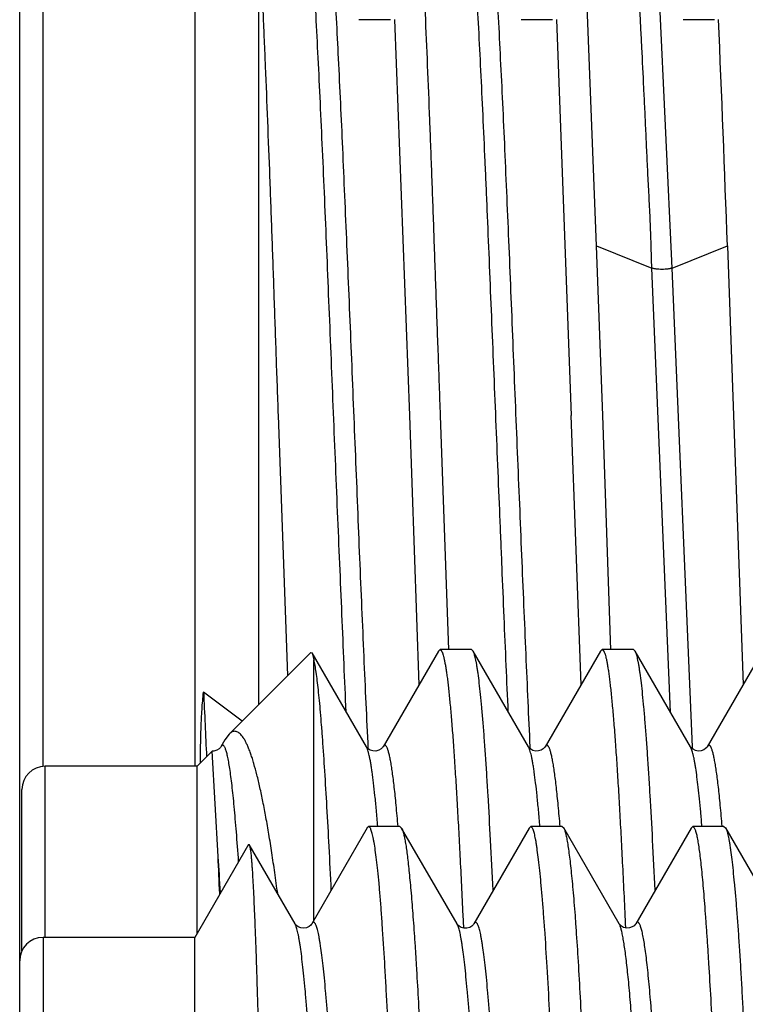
# Model space of a CAD drawing. Header units: inches. Extents: x 0 to 22, y 0 to 17.
# Tile 94 of 114: x 17.381 to 17.505, y 10.491 to 10.66. Entities that reach past the tile are written whole.
import ezdxf

# ---------------------------------------------------------------- set-up
doc = ezdxf.new("R2010")
doc.units = ezdxf.units.IN
doc.header["$LTSCALE"] = 1.21
doc.header["$MEASUREMENT"] = 0
doc.layers.get('0').update_dxf_attribs({"linetype": 'CONTINUOUS'})

msp = doc.modelspace()

# ---------------------------------------------------------------- linework, layer by layer
at = {"color": 7, "linetype": 'CONTINUOUS'}
for p, q in [((17.38068, 10.29443), (17.38068, 10.69392)), ((17.41068, 10.67977), (17.41068, 10.53177)), ((17.42165, 10.54235), (17.42165, 10.66911)), ((17.47952, 10.62101), (17.47763, 10.66928)), ((17.44422, 10.65977), (17.43883, 10.65977)), ((17.44492, 10.65981), (17.44746, 10.59192)), ((17.472, 10.65977), (17.46661, 10.65977)), ((17.47268, 10.65981), (17.47522, 10.59192)), ((17.49978, 10.65977), (17.49439, 10.65977)), ((17.4806, 10.59192), (17.47952, 10.62101)), ((17.50198, 10.62102), (17.50299, 10.59192)), ((17.49219, 10.54108), (17.489, 10.6172)), ((17.42665, 10.54733), (17.42502, 10.59192)), ((17.44746, 10.59192), (17.44911, 10.54573)), ((17.45425, 10.55174), (17.4528, 10.59192)), ((17.47689, 10.54574), (17.47522, 10.59192)), ((17.482, 10.55174), (17.4806, 10.59192)), ((17.50299, 10.59192), (17.50469, 10.54578)), ((17.45245, 10.55153), (17.44295, 10.53511)), ((17.45245, 10.55153), (17.45272, 10.55177)), ((17.45811, 10.55177), (17.45272, 10.55177)), ((17.45838, 10.55153), (17.45811, 10.55177)), ((17.46789, 10.53511), (17.45838, 10.55153)), ((17.48023, 10.55153), (17.47073, 10.53511)), ((17.48023, 10.55153), (17.4805, 10.55177)), ((17.48589, 10.55177), (17.4805, 10.55177)), ((17.48616, 10.55153), (17.48589, 10.55177)), ((17.49566, 10.53511), (17.48616, 10.55153)), ((17.50801, 10.55153), (17.4985, 10.53511)), ((17.4306, 10.5513), (17.41658, 10.53728)), ((17.4306, 10.5513), (17.43078, 10.55124)), ((17.44011, 10.53511), (17.43078, 10.55124)), ((17.43078, 10.55124), (17.43107, 10.55005)), ((17.43107, 10.50536), (17.43107, 10.55005)), ((17.41881, 10.5395), (17.41219, 10.54451)), ((17.41585, 10.53629), (17.41517, 10.53511)), ((17.41658, 10.53728), (17.41585, 10.53629)), ((17.44011, 10.53511), (17.44011, 10.53511)), ((17.4679, 10.53509), (17.46789, 10.53511)), ((17.49568, 10.53508), (17.49566, 10.53511)), ((17.41368, 10.53438), (17.41107, 10.53177)), ((17.41468, 10.51629), (17.41368, 10.53438)), ((17.41107, 10.53177), (17.38507, 10.53177)), ((17.41107, 10.5031), (17.41107, 10.53177)), ((17.38107, 10.50012), (17.38107, 10.52777)), ((17.44024, 10.52121), (17.43073, 10.50477)), ((17.44052, 10.52143), (17.44024, 10.52121)), ((17.44585, 10.52143), (17.44052, 10.52143)), ((17.44078, 10.52115), (17.44052, 10.52143)), ((17.44585, 10.52143), (17.44614, 10.52119)), ((17.45565, 10.50477), (17.44614, 10.52119)), ((17.46801, 10.52119), (17.45849, 10.50474)), ((17.4683, 10.52143), (17.46801, 10.52119)), ((17.47363, 10.52143), (17.4683, 10.52143)), ((17.46858, 10.52115), (17.4683, 10.52143)), ((17.47363, 10.52143), (17.47391, 10.5212)), ((17.48341, 10.50478), (17.47391, 10.5212)), ((17.49577, 10.52119), (17.48627, 10.50478)), ((17.49607, 10.52143), (17.49577, 10.52119)), ((17.50138, 10.52143), (17.49607, 10.52143)), ((17.49635, 10.52115), (17.49607, 10.52143)), ((17.50138, 10.52143), (17.50167, 10.52121)), ((17.51119, 10.50476), (17.50168, 10.52121)), ((17.41987, 10.51834), (17.41068, 10.50243)), ((17.41987, 10.51834), (17.42001, 10.51834)), ((17.42787, 10.50477), (17.42001, 10.51834)), ((17.45662, 10.50629), (17.45672, 10.50409)), ((17.45566, 10.50474), (17.45565, 10.50477)), ((17.45849, 10.50474), (17.45849, 10.50473)), ((17.48342, 10.50477), (17.48341, 10.50478)), ((17.41068, 10.50243), (17.38468, 10.50243)), ((17.41068, 10.29043), (17.41068, 10.50243))]:
    msp.add_line(p, q, dxfattribs=at)
at = {"color": 9, "linetype": 'CONTINUOUS'}
for p, q in [((17.38468, 10.53177), (17.38468, 10.67977)), ((17.4925, 10.6172), (17.49017, 10.66685)), ((17.47954, 10.62102), (17.48901, 10.6172)), ((17.4925, 10.6172), (17.50197, 10.62102)), ((17.49598, 10.53509), (17.49251, 10.6172)), ((17.44041, 10.53511), (17.44038, 10.53579)), ((17.44043, 10.53474), (17.44041, 10.53511)), ((17.4682, 10.53476), (17.46818, 10.5351)), ((17.4959, 10.53455), (17.49566, 10.53511)), ((17.49599, 10.53473), (17.49598, 10.53509)), ((17.38507, 10.50243), (17.38507, 10.53177)), ((17.38468, 10.50243), (17.38468, 10.29043))]:
    msp.add_line(p, q, dxfattribs=at)
at = {"color": 7, "linetype": 'CONTINUOUS'}
for points in [[(17.41517, 10.53511), (17.41516, 10.53509), (17.41507, 10.53497), (17.41485, 10.53476), (17.41445, 10.53453), (17.41395, 10.53439), (17.41368, 10.53438)], [(17.44295, 10.53511), (17.44294, 10.53509), (17.44284, 10.53497), (17.44262, 10.53476), (17.44223, 10.53453), (17.44172, 10.53439), (17.44122, 10.53441), (17.44077, 10.53456), (17.44043, 10.53477), (17.44022, 10.53496), (17.44013, 10.53508), (17.44011, 10.53511)], [(17.47073, 10.53511), (17.47071, 10.53508), (17.47062, 10.53497), (17.47042, 10.53478), (17.47008, 10.53456), (17.46962, 10.53441), (17.46913, 10.53439), (17.46865, 10.53451), (17.46827, 10.53472), (17.46803, 10.53493), (17.46792, 10.53506), (17.4679, 10.53509)], [(17.49608, 10.53469), (17.49582, 10.53491), (17.4957, 10.53505), (17.49568, 10.53508)], [(17.4985, 10.53511), (17.49849, 10.5351), (17.49842, 10.53499), (17.49824, 10.53481), (17.49792, 10.53459), (17.49747, 10.53442), (17.49698, 10.53438), (17.49649, 10.53449), (17.49608, 10.53469)], [(17.43072, 10.50476), (17.43068, 10.50469), (17.43055, 10.50454), (17.43027, 10.50432), (17.42985, 10.50411), (17.42935, 10.50403), (17.42885, 10.50409), (17.42841, 10.50427), (17.42811, 10.50448), (17.42795, 10.50466), (17.42788, 10.50475), (17.42787, 10.50476)], [(17.45849, 10.50473), (17.45847, 10.5047), (17.45838, 10.50458), (17.45817, 10.50438), (17.4578, 10.50416), (17.45732, 10.50402), (17.45682, 10.50402), (17.45635, 10.50415), (17.45599, 10.50437), (17.45578, 10.50456), (17.45568, 10.50469), (17.45565, 10.50472)], [(17.48627, 10.50477), (17.48626, 10.50475), (17.48618, 10.50464), (17.48599, 10.50445), (17.48564, 10.50423), (17.48517, 10.50406), (17.48468, 10.50404), (17.48419, 10.50416), (17.48381, 10.50436), (17.48357, 10.50457), (17.48345, 10.50471), (17.48343, 10.50475)]]:
    msp.add_lwpolyline(points, dxfattribs=at)
for centre, radius, start, end in [((0.54974, 9.97734), 16.96446, 2.174482, 2.305642), ((17.38507, 10.52777), 0.004, 90, 180), ((16.34236, 10.46594), 1.0735, 2.34635, 2.68831), ((17.38468, 10.49843), 0.004, 90, 180)]:
    msp.add_arc(centre, radius, start, end, dxfattribs=at)
at = {"color": 9, "linetype": 'CONTINUOUS'}
for centre, radius, start, end in [((20.70497, 10.69141), 3.29605, 182.55437, 182.7481), ((16.64599, 10.4614), 0.77065, 3.62444, 4.08425)]:
    msp.add_arc(centre, radius, start, end, dxfattribs=at)
at = {"color": 7, "linetype": 'CONTINUOUS'}
for points, knots in [([(17.43663, 10.54109), (17.43651, 10.54382), (17.43627, 10.54938), (17.43591, 10.55786), (17.43554, 10.56657), (17.43516, 10.57545), (17.43479, 10.58445), (17.43442, 10.59351), (17.43405, 10.60255), (17.43368, 10.61152), (17.43332, 10.62035), (17.43296, 10.62898), (17.43259, 10.63736), (17.43222, 10.64541), (17.43185, 10.65309), (17.43148, 10.66035), (17.43112, 10.66713), (17.43087, 10.67148), (17.43074, 10.67357)], [0, 0, 0, 0, 0.061859, 0.125947, 0.191831, 0.25906, 0.327159, 0.395648, 0.464056, 0.531911, 0.598729, 0.664022, 0.72734, 0.788265, 0.846386, 0.901305, 0.952636, 1, 1, 1, 1]), ([(17.48901, 10.6172), (17.48898, 10.61854), (17.4889, 10.62121), (17.48876, 10.62521), (17.4886, 10.62852), (17.48846, 10.63114), (17.48836, 10.63309), (17.48827, 10.63503), (17.48814, 10.63757), (17.488, 10.6407), (17.48783, 10.6444), (17.4876, 10.64917), (17.48737, 10.65382), (17.48714, 10.65835), (17.48691, 10.66262), (17.48664, 10.66769), (17.4864, 10.67168), (17.48629, 10.67359)], [0, 0, 0, 0, 0.071299, 0.142094, 0.2124, 0.247267, 0.28187, 0.316173, 0.350158, 0.417126, 0.482704, 0.546869, 0.670713, 0.730219, 0.787983, 0.897958, 1, 1, 1, 1]), ([(17.46442, 10.54106), (17.4643, 10.54373), (17.46406, 10.54917), (17.4637, 10.55744), (17.46341, 10.5645), (17.46317, 10.57024), (17.46293, 10.57608), (17.46262, 10.58343), (17.46226, 10.59229), (17.46189, 10.60114), (17.46153, 10.60993), (17.46118, 10.6186), (17.46088, 10.62572), (17.46064, 10.63132), (17.4604, 10.63674), (17.4601, 10.64331), (17.45973, 10.65093), (17.45937, 10.65816), (17.45901, 10.66494), (17.45877, 10.66932), (17.45865, 10.67142)], [0, 0, 0, 0, 0.061444, 0.125075, 0.190479, 0.22371, 0.257219, 0.324849, 0.392914, 0.460958, 0.528532, 0.595184, 0.660468, 0.69246, 0.723946, 0.785184, 0.843781, 0.899361, 0.951552, 1, 1, 1, 1]), ([(17.42502, 10.59192), (17.4249, 10.59538), (17.42465, 10.60228), (17.42436, 10.61088), (17.42412, 10.61771), (17.42394, 10.62277), (17.42376, 10.62778), (17.42351, 10.63432), (17.4232, 10.64231), (17.42289, 10.65014), (17.42263, 10.65622), (17.42245, 10.66062), (17.42227, 10.6649), (17.42214, 10.66771), (17.42208, 10.6691)], [0, 0, 0, 0, 0.134558, 0.268184, 0.334361, 0.39996, 0.464867, 0.528972, 0.654332, 0.775174, 0.833638, 0.890663, 0.946149, 1, 1, 1, 1]), ([(17.4528, 10.59192), (17.45268, 10.59539), (17.45243, 10.60231), (17.45206, 10.61263), (17.45176, 10.62116), (17.45152, 10.62789), (17.45134, 10.63285), (17.45116, 10.63773), (17.45092, 10.64408), (17.4506, 10.65178), (17.45023, 10.66069), (17.44997, 10.66648), (17.44985, 10.6693)], [0, 0, 0, 0, 0.13462, 0.268303, 0.400122, 0.465045, 0.52916, 0.592355, 0.654521, 0.775335, 0.890762, 1, 1, 1, 1]), ([(17.45272, 10.55177), (17.45274, 10.55177), (17.45279, 10.55176), (17.45285, 10.55172), (17.45291, 10.55166), (17.45297, 10.55157), (17.45303, 10.55147), (17.45309, 10.55134), (17.45315, 10.55118), (17.45324, 10.55093), (17.45334, 10.55056), (17.45346, 10.55004), (17.45358, 10.54942), (17.4537, 10.54872), (17.45382, 10.54792), (17.45395, 10.54703), (17.45407, 10.54605), (17.45424, 10.54456), (17.45444, 10.54248), (17.45468, 10.53971), (17.45493, 10.53661), (17.45517, 10.53317), (17.45541, 10.52941), (17.45565, 10.52534), (17.4559, 10.52097), (17.45623, 10.51459), (17.45646, 10.50966), (17.45662, 10.50629)], [0, 0, 0, 0, 0.001353, 0.002891, 0.004745, 0.00699, 0.009668, 0.012805, 0.016415, 0.020509, 0.030167, 0.041808, 0.055444, 0.071076, 0.088701, 0.108311, 0.129895, 0.153439, 0.206345, 0.266883, 0.334878, 0.41013, 0.492415, 0.581487, 0.677079, 0.778903, 1, 1, 1, 1]), ([(17.46181, 10.51052), (17.46167, 10.51338), (17.4614, 10.51882), (17.46104, 10.52542), (17.46075, 10.53026), (17.46053, 10.53352), (17.46032, 10.53654), (17.46011, 10.5393), (17.45989, 10.54179), (17.45968, 10.54401), (17.45947, 10.54596), (17.45929, 10.54741), (17.45914, 10.54843), (17.45903, 10.54909), (17.45893, 10.54967), (17.45882, 10.55019), (17.45871, 10.55063), (17.45861, 10.551), (17.45852, 10.55126), (17.45844, 10.55143), (17.4584, 10.5515), (17.45838, 10.55153)], [0, 0, 0, 0, 0.208572, 0.396146, 0.481505, 0.560975, 0.634374, 0.701532, 0.762296, 0.816529, 0.864114, 0.90495, 0.922814, 0.938965, 0.953399, 0.966114, 0.977114, 0.98641, 0.994022, 0.997211, 1, 1, 1, 1]), ([(17.4805, 10.55177), (17.48052, 10.55177), (17.48057, 10.55176), (17.48063, 10.55172), (17.48069, 10.55165), (17.48075, 10.55156), (17.48082, 10.55145), (17.48088, 10.55131), (17.48094, 10.55115), (17.48103, 10.55089), (17.48114, 10.55049), (17.48126, 10.54995), (17.48138, 10.5493), (17.48151, 10.54856), (17.48163, 10.54772), (17.48175, 10.54679), (17.48188, 10.54576), (17.48205, 10.54419), (17.48226, 10.54201), (17.48251, 10.53911), (17.48276, 10.53585), (17.48301, 10.53225), (17.48326, 10.52831), (17.4835, 10.52405), (17.48375, 10.51947), (17.48409, 10.5128), (17.48434, 10.50765), (17.48449, 10.50413)], [0, 0, 0, 0, 0.001326, 0.002842, 0.004679, 0.006912, 0.009584, 0.012719, 0.01633, 0.020428, 0.030102, 0.041769, 0.055438, 0.071111, 0.088783, 0.108444, 0.130083, 0.153686, 0.206715, 0.267374, 0.335478, 0.410817, 0.493155, 0.582232, 0.677767, 0.779458, 1, 1, 1, 1]), ([(17.48959, 10.51055), (17.48945, 10.51341), (17.48918, 10.51884), (17.48882, 10.52544), (17.48852, 10.53027), (17.48831, 10.53354), (17.4881, 10.53655), (17.48788, 10.53931), (17.48767, 10.5418), (17.48746, 10.54402), (17.48725, 10.54597), (17.48706, 10.54742), (17.48691, 10.54843), (17.48681, 10.54909), (17.4867, 10.54967), (17.4866, 10.55019), (17.48649, 10.55063), (17.48638, 10.551), (17.48629, 10.55126), (17.48622, 10.55143), (17.48618, 10.5515), (17.48616, 10.55153)], [0, 0, 0, 0, 0.208575, 0.396148, 0.481505, 0.560974, 0.634371, 0.701528, 0.76229, 0.816523, 0.864107, 0.904943, 0.922807, 0.938958, 0.953393, 0.966109, 0.97711, 0.986407, 0.99402, 0.99721, 1, 1, 1, 1]), ([(17.43107, 10.55005), (17.43114, 10.54973), (17.43127, 10.54901), (17.43145, 10.54782), (17.43164, 10.54642), (17.43182, 10.54481), (17.43201, 10.54299), (17.43219, 10.54097), (17.43237, 10.53875), (17.43263, 10.5354), (17.43294, 10.53074), (17.43331, 10.5246), (17.43368, 10.51779), (17.43391, 10.51302), (17.43403, 10.51052)], [0, 0, 0, 0, 0.024985, 0.055309, 0.090942, 0.131838, 0.177933, 0.229156, 0.285419, 0.346629, 0.483459, 0.638705, 0.811286, 1, 1, 1, 1]), ([(17.41166, 10.53236), (17.41167, 10.53337), (17.41168, 10.53489), (17.41173, 10.53692), (17.41178, 10.53896), (17.41191, 10.54149), (17.41208, 10.54351), (17.41219, 10.54451)], [0, 0, 0, 0, 0.249169, 0.374777, 0.500676, 0.751906, 1, 1, 1, 1]), ([(17.4249, 10.50994), (17.42474, 10.51115), (17.42441, 10.51348), (17.42391, 10.51688), (17.42341, 10.52004), (17.4229, 10.52297), (17.42239, 10.52565), (17.42188, 10.52808), (17.42137, 10.53025), (17.42092, 10.53189), (17.42057, 10.53307), (17.42031, 10.53385), (17.42005, 10.53456), (17.41978, 10.5352), (17.41952, 10.53578), (17.41926, 10.53628), (17.419, 10.53671), (17.41874, 10.53706), (17.41847, 10.53735), (17.4182, 10.53757), (17.41793, 10.53771), (17.41766, 10.53778), (17.41738, 10.53777), (17.4171, 10.53768), (17.41683, 10.53751), (17.41666, 10.53736), (17.41658, 10.53728)], [0, 0, 0, 0, 0.119695, 0.232262, 0.33742, 0.434909, 0.524488, 0.605941, 0.679083, 0.743765, 0.772902, 0.799894, 0.82474, 0.847448, 0.868036, 0.886538, 0.903006, 0.917524, 0.930227, 0.941323, 0.951131, 0.960118, 0.968892, 0.978106, 0.988334, 1, 1, 1, 1]), ([(17.45411, 10.27167), (17.45406, 10.27174), (17.45398, 10.2719), (17.45388, 10.27219), (17.45378, 10.27255), (17.45368, 10.27297), (17.45358, 10.27346), (17.45348, 10.27402), (17.45338, 10.27465), (17.45324, 10.27562), (17.45307, 10.277), (17.45286, 10.27886), (17.45266, 10.28097), (17.45245, 10.28334), (17.45224, 10.28596), (17.45203, 10.28883), (17.45181, 10.29194), (17.4516, 10.29527), (17.45139, 10.29883), (17.45118, 10.30261), (17.45098, 10.30659), (17.45071, 10.3123), (17.45037, 10.31987), (17.44995, 10.32946), (17.44953, 10.33964), (17.44918, 10.34845), (17.4489, 10.35573), (17.44869, 10.36133), (17.44849, 10.36701), (17.44821, 10.3747), (17.44788, 10.38442), (17.44747, 10.39613), (17.44705, 10.40785), (17.44669, 10.41757), (17.44641, 10.42527), (17.4462, 10.43096), (17.44599, 10.43657), (17.44572, 10.44386), (17.44539, 10.45269), (17.44498, 10.4629), (17.44457, 10.47252), (17.44421, 10.48012), (17.44392, 10.48585), (17.4437, 10.48985), (17.44349, 10.49365), (17.44323, 10.49828), (17.44296, 10.5026), (17.44269, 10.50661), (17.44248, 10.50926), (17.44228, 10.51166), (17.44207, 10.5138), (17.44186, 10.51568), (17.44165, 10.5173), (17.44147, 10.51848), (17.44132, 10.51929), (17.44121, 10.51979), (17.44111, 10.52023), (17.441, 10.5206), (17.4409, 10.5209), (17.44082, 10.52107), (17.44078, 10.52115)], [0, 0, 0, 0, 0.000972, 0.002187, 0.003662, 0.005403, 0.007411, 0.009687, 0.012231, 0.015041, 0.021457, 0.028926, 0.037433, 0.04696, 0.057488, 0.068992, 0.081448, 0.094829, 0.109105, 0.124244, 0.140214, 0.15698, 0.192749, 0.231237, 0.272102, 0.314984, 0.337063, 0.359503, 0.382253, 0.405265, 0.451866, 0.498893, 0.545932, 0.592564, 0.615599, 0.638378, 0.660852, 0.682969, 0.725942, 0.766917, 0.805533, 0.841448, 0.858293, 0.874346, 0.889571, 0.903934, 0.929953, 0.941552, 0.952177, 0.961805, 0.970416, 0.977993, 0.984521, 0.989988, 0.992321, 0.994387, 0.996187, 0.997723, 0.998994, 1, 1, 1, 1]), ([(17.44614, 10.52119), (17.44617, 10.52114), (17.44623, 10.52103), (17.44631, 10.52083), (17.44639, 10.52059), (17.4465, 10.52019), (17.44663, 10.51959), (17.44678, 10.51876), (17.44694, 10.51776), (17.44709, 10.51661), (17.44725, 10.5153), (17.4474, 10.51384), (17.44756, 10.51223), (17.44779, 10.50978), (17.448, 10.50713), (17.44821, 10.5043), (17.44837, 10.50196), (17.44854, 10.49948), (17.44875, 10.49592), (17.44902, 10.49115), (17.44932, 10.48506), (17.44963, 10.47852), (17.44995, 10.47155), (17.45027, 10.46419), (17.4506, 10.45648), (17.45092, 10.44846), (17.45124, 10.44017), (17.45155, 10.43165), (17.45186, 10.42295), (17.45217, 10.41411), (17.45249, 10.40518), (17.45281, 10.39621), (17.45314, 10.38724), (17.45341, 10.37978), (17.45362, 10.37386), (17.45383, 10.368), (17.45409, 10.36079), (17.4544, 10.35228), (17.45471, 10.34401), (17.45503, 10.336), (17.45535, 10.3283), (17.45567, 10.32096), (17.456, 10.31401), (17.45622, 10.30951), (17.45632, 10.30733)], [0, 0, 0, 0, 0.000831, 0.001827, 0.002996, 0.004344, 0.007587, 0.01156, 0.016263, 0.021692, 0.027842, 0.034708, 0.04228, 0.05055, 0.069141, 0.079437, 0.090385, 0.101969, 0.114174, 0.140387, 0.168889, 0.199536, 0.232168, 0.266618, 0.302707, 0.340249, 0.37905, 0.418908, 0.459619, 0.500972, 0.542753, 0.584745, 0.626733, 0.668498, 0.689229, 0.709824, 0.750499, 0.790311, 0.829055, 0.866531, 0.902545, 0.936912, 0.969453, 1, 1, 1, 1]), ([(17.48187, 10.27171), (17.48186, 10.27175), (17.48182, 10.27182), (17.48175, 10.272), (17.48166, 10.27226), (17.48156, 10.27264), (17.48146, 10.27307), (17.48136, 10.27358), (17.48125, 10.27415), (17.48115, 10.27479), (17.481, 10.27578), (17.48082, 10.27718), (17.48061, 10.27906), (17.4804, 10.2812), (17.48018, 10.28359), (17.47998, 10.28623), (17.47977, 10.28912), (17.47957, 10.29224), (17.4793, 10.29685), (17.47895, 10.30316), (17.47854, 10.31133), (17.47819, 10.31862), (17.47791, 10.32481), (17.4777, 10.3297), (17.47749, 10.33473), (17.47728, 10.3399), (17.47708, 10.34519), (17.47681, 10.35247), (17.47647, 10.36179), (17.47606, 10.37317), (17.47564, 10.38477), (17.47521, 10.39646), (17.47479, 10.40816), (17.47439, 10.41975), (17.47399, 10.43114), (17.47358, 10.44222), (17.47316, 10.45289), (17.47274, 10.46307), (17.47238, 10.4712), (17.4721, 10.47738), (17.47183, 10.4831), (17.47151, 10.48974), (17.47111, 10.49708), (17.47075, 10.50266), (17.47046, 10.50665), (17.47025, 10.50929), (17.47003, 10.51168), (17.46982, 10.51382), (17.46961, 10.51569), (17.46944, 10.51709), (17.4693, 10.51808), (17.4692, 10.51872), (17.4691, 10.51929), (17.469, 10.51979), (17.4689, 10.52023), (17.4688, 10.5206), (17.4687, 10.5209), (17.46862, 10.52107), (17.46858, 10.52115)], [0, 0, 0, 0, 0.000479, 0.001019, 0.002288, 0.00382, 0.005619, 0.007685, 0.010018, 0.012617, 0.015482, 0.022005, 0.029574, 0.038175, 0.047789, 0.058396, 0.069973, 0.082496, 0.095939, 0.125462, 0.158284, 0.194118, 0.213065, 0.232646, 0.252815, 0.273529, 0.294742, 0.316408, 0.360905, 0.406628, 0.453174, 0.500134, 0.547091, 0.593634, 0.639351, 0.68384, 0.726709, 0.76758, 0.806094, 0.824359, 0.841909, 0.874712, 0.904215, 0.930162, 0.94173, 0.952327, 0.96193, 0.970518, 0.978074, 0.984581, 0.987437, 0.990028, 0.992352, 0.99441, 0.996201, 0.997728, 0.998992, 1, 1, 1, 1]), ([(17.47391, 10.5212), (17.47394, 10.52115), (17.47401, 10.52102), (17.4741, 10.52079), (17.47418, 10.52052), (17.4743, 10.52006), (17.47445, 10.51936), (17.47462, 10.51837), (17.47479, 10.51719), (17.47496, 10.51581), (17.47514, 10.51425), (17.47532, 10.5125), (17.4755, 10.51057), (17.47568, 10.50845), (17.47586, 10.50616), (17.4761, 10.50275), (17.4764, 10.49808), (17.47674, 10.492), (17.47708, 10.48531), (17.47743, 10.47806), (17.47779, 10.47028), (17.47808, 10.4635), (17.47832, 10.45786), (17.4785, 10.45347), (17.47868, 10.449), (17.47882, 10.44521), (17.47894, 10.44215), (17.47905, 10.43903), (17.47917, 10.43589), (17.47928, 10.43273), (17.47939, 10.42954), (17.47947, 10.42713), (17.47952, 10.42552)], [0, 0, 0, 0, 0.002045, 0.004543, 0.00752, 0.010993, 0.019442, 0.029896, 0.042346, 0.056782, 0.073185, 0.091531, 0.111794, 0.133942, 0.15794, 0.183752, 0.240651, 0.304286, 0.374258, 0.450127, 0.531412, 0.617596, 0.662356, 0.708133, 0.754855, 0.802448, 0.826548, 0.850836, 0.899943, 0.924742, 0.949693, 1, 1, 1, 1]), ([(17.50198, 10.42552), (17.50192, 10.42712), (17.50183, 10.42951), (17.5017, 10.43269), (17.50158, 10.43583), (17.50146, 10.43895), (17.50134, 10.44205), (17.50122, 10.4451), (17.50107, 10.44887), (17.5009, 10.45332), (17.50073, 10.45768), (17.5005, 10.4633), (17.50022, 10.47005), (17.49988, 10.4778), (17.49954, 10.48503), (17.49918, 10.49171), (17.49887, 10.4969), (17.49863, 10.50075), (17.49845, 10.50339), (17.49827, 10.50587), (17.4981, 10.50817), (17.49793, 10.5103), (17.49776, 10.51225), (17.49759, 10.51401), (17.49742, 10.51559), (17.49725, 10.51699), (17.4971, 10.51803), (17.49698, 10.51877), (17.49689, 10.51925), (17.49681, 10.51969), (17.49672, 10.52007), (17.49663, 10.52041), (17.49654, 10.5207), (17.49645, 10.52094), (17.49638, 10.52108), (17.49635, 10.52115)], [0, 0, 0, 0, 0.050051, 0.074876, 0.099553, 0.148418, 0.172589, 0.196573, 0.243945, 0.290456, 0.336035, 0.38061, 0.46647, 0.547499, 0.62319, 0.693072, 0.756707, 0.786057, 0.813698, 0.839588, 0.863687, 0.885956, 0.906365, 0.924881, 0.94148, 0.956139, 0.968841, 0.974453, 0.979572, 0.984196, 0.98833, 0.991976, 0.995137, 0.997812, 1, 1, 1, 1]), ([(17.50167, 10.52121), (17.50167, 10.52121), (17.50169, 10.52119), (17.5017, 10.52117), (17.50171, 10.52115)], [0, 0, 0, 0, 0.242553, 1, 1, 1, 1]), ([(17.50171, 10.52115), (17.50173, 10.52112), (17.50177, 10.52104), (17.50184, 10.52087), (17.50192, 10.5206), (17.50201, 10.52024), (17.50211, 10.5198), (17.50221, 10.5193), (17.50231, 10.51873), (17.50242, 10.51809), (17.50256, 10.5171), (17.50274, 10.51571), (17.50294, 10.51383), (17.50316, 10.5117), (17.50337, 10.50931), (17.50359, 10.50667), (17.5038, 10.50379), (17.50401, 10.50068), (17.50422, 10.49733), (17.50442, 10.49376), (17.5047, 10.48858), (17.50503, 10.4816), (17.50543, 10.47269), (17.50585, 10.4631), (17.50628, 10.45292), (17.50663, 10.44412), (17.50692, 10.43684), (17.50713, 10.43125), (17.50733, 10.42557), (17.5076, 10.41789), (17.50793, 10.40819), (17.50833, 10.39649), (17.50874, 10.3848), (17.50917, 10.3732), (17.5096, 10.36181), (17.51003, 10.35073), (17.51043, 10.34005), (17.51082, 10.32987), (17.51122, 10.32027), (17.51164, 10.31135), (17.51206, 10.30317), (17.51249, 10.29583), (17.51285, 10.29025), (17.51314, 10.28624), (17.51334, 10.2836), (17.51353, 10.28121), (17.51373, 10.27907), (17.51393, 10.27719), (17.5141, 10.27579), (17.51425, 10.2748), (17.51435, 10.27416), (17.51445, 10.27358), (17.51456, 10.27308), (17.51466, 10.27264), (17.51477, 10.27227), (17.51488, 10.27196), (17.51495, 10.27179), (17.51499, 10.27171)], [0, 0, 0, 0, 0.000476, 0.00101, 0.002265, 0.003782, 0.005567, 0.007621, 0.009942, 0.012529, 0.015382, 0.021883, 0.029432, 0.038013, 0.04761, 0.058201, 0.069764, 0.082273, 0.0957, 0.110017, 0.125192, 0.157986, 0.193795, 0.232302, 0.27317, 0.316036, 0.338101, 0.360524, 0.383254, 0.406241, 0.452785, 0.499746, 0.546709, 0.59326, 0.638989, 0.683493, 0.726379, 0.76727, 0.805805, 0.841646, 0.874478, 0.904013, 0.929991, 0.941572, 0.952182, 0.961796, 0.970396, 0.977964, 0.984486, 0.987351, 0.989951, 0.992285, 0.994353, 0.996157, 0.9977, 0.998981, 1, 1, 1, 1]), ([(17.42001, 10.51834), (17.42002, 10.51832), (17.42004, 10.51828), (17.42007, 10.51821), (17.4201, 10.51812), (17.42013, 10.51797), (17.42018, 10.51773), (17.42023, 10.5174), (17.42028, 10.517), (17.42033, 10.51653), (17.42038, 10.51599), (17.42043, 10.51539), (17.42048, 10.51472), (17.42055, 10.51369), (17.42064, 10.51225), (17.42074, 10.51033), (17.42084, 10.50816), (17.42095, 10.50574), (17.42105, 10.50308), (17.42116, 10.50018), (17.42126, 10.49705), (17.42137, 10.4937), (17.42145, 10.49077), (17.42152, 10.48832), (17.42158, 10.48573), (17.42163, 10.48377), (17.42166, 10.48244)], [0, 0, 0, 0, 0.001692, 0.003824, 0.00641, 0.009456, 0.016949, 0.026324, 0.037579, 0.050709, 0.065703, 0.082549, 0.101234, 0.121744, 0.168183, 0.22174, 0.282285, 0.349678, 0.423773, 0.504415, 0.591456, 0.684711, 0.783976, 0.835847, 0.889199, 1, 1, 1, 1]), ([(17.44175, 10.28809), (17.44173, 10.28806), (17.4417, 10.28801), (17.44164, 10.28794), (17.44159, 10.28789), (17.44153, 10.28785), (17.44148, 10.28783), (17.44142, 10.28782), (17.44137, 10.28784), (17.44131, 10.28787), (17.44126, 10.28791), (17.44121, 10.28798), (17.44115, 10.28806), (17.44108, 10.28819), (17.44099, 10.28841), (17.44089, 10.28872), (17.44079, 10.28909), (17.44068, 10.28953), (17.44058, 10.29004), (17.44048, 10.29061), (17.44038, 10.29125), (17.44024, 10.29223), (17.44006, 10.2936), (17.43986, 10.29543), (17.43965, 10.2975), (17.43943, 10.2998), (17.43922, 10.30232), (17.43899, 10.30506), (17.43876, 10.30801), (17.43853, 10.31117), (17.43822, 10.3158), (17.43783, 10.32206), (17.43738, 10.33011), (17.43695, 10.33881), (17.43652, 10.34806), (17.43609, 10.35778), (17.43574, 10.36612), (17.43546, 10.37296), (17.43517, 10.37996), (17.4348, 10.38877), (17.43444, 10.39762), (17.43415, 10.40471), (17.43386, 10.41175), (17.43357, 10.41873), (17.43328, 10.42565), (17.43307, 10.43073), (17.43286, 10.43574), (17.43257, 10.44221), (17.43222, 10.45001), (17.43179, 10.45896), (17.43136, 10.46732), (17.43093, 10.475), (17.4305, 10.48191), (17.43013, 10.48717), (17.42983, 10.49094), (17.42962, 10.49344), (17.4294, 10.49571), (17.42918, 10.49774), (17.42897, 10.49953), (17.42878, 10.50087), (17.42863, 10.50181), (17.42853, 10.50243), (17.42842, 10.50298), (17.42831, 10.50346), (17.42821, 10.50388), (17.4281, 10.50424), (17.42799, 10.50452), (17.42791, 10.50469), (17.42787, 10.50476)], [0, 0, 0, 0, 0.000465, 0.000869, 0.001216, 0.001515, 0.001778, 0.002024, 0.002276, 0.002554, 0.002875, 0.003249, 0.003684, 0.004184, 0.005388, 0.006876, 0.008656, 0.010731, 0.013102, 0.015769, 0.018729, 0.02198, 0.029334, 0.0378, 0.047345, 0.057936, 0.069543, 0.082141, 0.095715, 0.110256, 0.125746, 0.159475, 0.196581, 0.236644, 0.279246, 0.323981, 0.370435, 0.39417, 0.418164, 0.46669, 0.515549, 0.53996, 0.564281, 0.61242, 0.636118, 0.659487, 0.682471, 0.705017, 0.748595, 0.789832, 0.828336, 0.863718, 0.895593, 0.923651, 0.936186, 0.947693, 0.958146, 0.967521, 0.975792, 0.982938, 0.986082, 0.988939, 0.991507, 0.993783, 0.995769, 0.997463, 0.99887, 1, 1, 1, 1]), ([(17.46953, 10.2881), (17.46951, 10.28807), (17.46948, 10.28802), (17.46942, 10.28795), (17.46937, 10.28789), (17.46931, 10.28785), (17.46926, 10.28783), (17.4692, 10.28783), (17.46915, 10.28784), (17.46909, 10.28787), (17.46904, 10.28791), (17.46898, 10.28797), (17.46893, 10.28805), (17.46885, 10.28818), (17.46876, 10.28839), (17.46866, 10.28869), (17.46855, 10.28906), (17.46844, 10.28948), (17.46834, 10.28998), (17.46823, 10.29053), (17.46812, 10.29115), (17.46797, 10.29211), (17.46779, 10.29346), (17.46757, 10.29526), (17.46735, 10.29731), (17.46713, 10.2996), (17.46692, 10.30212), (17.4667, 10.30487), (17.46649, 10.30783), (17.46627, 10.31101), (17.46598, 10.31565), (17.46562, 10.32192), (17.46518, 10.32997), (17.46475, 10.33866), (17.46431, 10.3479), (17.46389, 10.35761), (17.46346, 10.36769), (17.46303, 10.37805), (17.4626, 10.38858), (17.46223, 10.39743), (17.46194, 10.40452), (17.46165, 10.41155), (17.4613, 10.42024), (17.46094, 10.42882), (17.46065, 10.43555), (17.46037, 10.44203), (17.46001, 10.44984), (17.45964, 10.45743), (17.45934, 10.46322), (17.45906, 10.46859), (17.45878, 10.47373), (17.45849, 10.47861), (17.45827, 10.48199), (17.45806, 10.48516), (17.45784, 10.48812), (17.45762, 10.49085), (17.4574, 10.49336), (17.45718, 10.49563), (17.45697, 10.49767), (17.45675, 10.49946), (17.45657, 10.5008), (17.45642, 10.50175), (17.45631, 10.50237), (17.45621, 10.50292), (17.4561, 10.50341), (17.45599, 10.50384), (17.45589, 10.5042), (17.45578, 10.50449), (17.45571, 10.50467), (17.45566, 10.50474)], [0, 0, 0, 0, 0.000467, 0.000872, 0.001221, 0.001522, 0.001788, 0.002037, 0.002289, 0.002567, 0.002885, 0.003255, 0.003682, 0.004172, 0.00535, 0.006803, 0.008539, 0.01056, 0.012869, 0.015468, 0.018357, 0.021536, 0.028756, 0.037108, 0.046568, 0.057114, 0.06872, 0.081358, 0.094997, 0.109605, 0.125151, 0.15892, 0.196008, 0.236035, 0.278604, 0.323309, 0.369723, 0.41741, 0.465916, 0.514766, 0.539174, 0.563493, 0.611632, 0.658725, 0.681734, 0.704309, 0.747941, 0.789219, 0.808851, 0.827747, 0.863155, 0.879585, 0.895111, 0.90969, 0.923286, 0.93587, 0.947419, 0.957907, 0.967311, 0.975606, 0.982772, 0.985926, 0.988794, 0.991375, 0.993669, 0.995676, 0.997398, 0.998837, 1, 1, 1, 1]), ([(17.48901, 10.42171), (17.4889, 10.42446), (17.48867, 10.42989), (17.48833, 10.43791), (17.48798, 10.44567), (17.48763, 10.45313), (17.48728, 10.46023), (17.48693, 10.46694), (17.48658, 10.47321), (17.48624, 10.479), (17.48589, 10.48428), (17.48555, 10.48901), (17.48526, 10.49259), (17.48501, 10.49516), (17.48484, 10.49686), (17.48466, 10.4984), (17.48449, 10.49979), (17.48431, 10.50102), (17.48414, 10.50208), (17.48399, 10.50287), (17.48387, 10.50342), (17.48378, 10.50376), (17.4837, 10.50407), (17.48361, 10.50433), (17.48353, 10.50456), (17.48347, 10.50469), (17.48343, 10.50475)], [0, 0, 0, 0, 0.099066, 0.195672, 0.289175, 0.378945, 0.464457, 0.545221, 0.620754, 0.690574, 0.754231, 0.811286, 0.861344, 0.883678, 0.904185, 0.922843, 0.939628, 0.954516, 0.967487, 0.97852, 0.983306, 0.987606, 0.99142, 0.994753, 0.997609, 1, 1, 1, 1])]:
    msp.add_open_spline(points, degree=3, knots=knots, dxfattribs=at)
at = {"color": 9, "linetype": 'CONTINUOUS'}
for points, knots in [([(17.44038, 10.53579), (17.44026, 10.53838), (17.44001, 10.54365), (17.43965, 10.55172), (17.43929, 10.56005), (17.43893, 10.56859), (17.43858, 10.57729), (17.43822, 10.58609), (17.43786, 10.59493), (17.4375, 10.60374), (17.43714, 10.61248), (17.43677, 10.62108), (17.43641, 10.62949), (17.43595, 10.64015), (17.43537, 10.65259), (17.43487, 10.6623), (17.43461, 10.66689)], [0, 0, 0, 0, 0.059184, 0.120813, 0.1845, 0.249825, 0.316336, 0.383583, 0.45112, 0.518508, 0.585303, 0.651055, 0.715309, 0.777639, 0.89495, 1, 1, 1, 1]), ([(17.46818, 10.5351), (17.46806, 10.53769), (17.46781, 10.54299), (17.46746, 10.55107), (17.4671, 10.55943), (17.46674, 10.56801), (17.46638, 10.57675), (17.46601, 10.58559), (17.46565, 10.59447), (17.46528, 10.60333), (17.46493, 10.61212), (17.46457, 10.62077), (17.46421, 10.62923), (17.46385, 10.63743), (17.46349, 10.64534), (17.46312, 10.65289), (17.46276, 10.66002), (17.46251, 10.66463), (17.46239, 10.66686)], [0, 0, 0, 0, 0.058994, 0.120511, 0.184111, 0.249353, 0.315802, 0.383024, 0.450573, 0.517994, 0.584824, 0.650615, 0.714937, 0.777374, 0.837509, 0.894931, 0.949226, 1, 1, 1, 1]), ([(17.49251, 10.6172), (17.49246, 10.61718), (17.49235, 10.61714), (17.49218, 10.61709), (17.49198, 10.61705), (17.49168, 10.61701), (17.49127, 10.61697), (17.49075, 10.61695), (17.49024, 10.61697), (17.48982, 10.61701), (17.48952, 10.61705), (17.48932, 10.61709), (17.48915, 10.61714), (17.48905, 10.61718), (17.489, 10.6172)], [0, 0, 0, 0, 0.043132, 0.093855, 0.151097, 0.21384, 0.351909, 0.499999, 0.648087, 0.786154, 0.848897, 0.906141, 0.956866, 1, 1, 1, 1]), ([(17.4182, 10.51548), (17.41808, 10.51716), (17.4179, 10.51959), (17.41764, 10.52272), (17.41745, 10.5248), (17.41727, 10.52671), (17.41708, 10.52843), (17.41689, 10.52997), (17.4167, 10.53131), (17.41654, 10.53232), (17.41641, 10.53302), (17.41631, 10.53348), (17.41622, 10.53389), (17.41613, 10.53424), (17.41603, 10.53455), (17.41594, 10.53481), (17.41585, 10.53502), (17.41576, 10.53517), (17.4157, 10.53526), (17.41565, 10.53531), (17.4156, 10.53534), (17.41555, 10.53537), (17.41551, 10.53538), (17.41546, 10.53538), (17.41541, 10.53537), (17.41536, 10.53534), (17.41531, 10.5353), (17.41524, 10.53523), (17.4152, 10.53516), (17.41517, 10.53511)], [0, 0, 0, 0, 0.2442, 0.353974, 0.455265, 0.547895, 0.631702, 0.706548, 0.772313, 0.828904, 0.853741, 0.876266, 0.896478, 0.914385, 0.929999, 0.943346, 0.954472, 0.963464, 0.967212, 0.970505, 0.973395, 0.975963, 0.978319, 0.980608, 0.982986, 0.985591, 0.988532, 0.991884, 1, 1, 1, 1]), ([(17.44206, 10.52148), (17.44198, 10.52241), (17.44183, 10.52417), (17.44159, 10.52666), (17.44134, 10.52884), (17.44114, 10.53047), (17.44097, 10.53161), (17.44085, 10.53235), (17.44072, 10.53301), (17.4406, 10.53359), (17.44048, 10.53409), (17.44036, 10.5345), (17.44026, 10.5348), (17.44017, 10.53499), (17.44013, 10.53507), (17.44011, 10.53511)], [0, 0, 0, 0, 0.202524, 0.38368, 0.542946, 0.679883, 0.739869, 0.794151, 0.842709, 0.885528, 0.922613, 0.953992, 0.979733, 0.990536, 1, 1, 1, 1]), ([(17.44552, 10.52148), (17.44542, 10.52269), (17.44527, 10.52443), (17.44505, 10.52666), (17.44489, 10.52814), (17.44473, 10.52949), (17.44457, 10.5307), (17.44441, 10.53177), (17.44425, 10.5327), (17.44409, 10.5335), (17.44395, 10.53407), (17.44384, 10.53446), (17.44376, 10.5347), (17.44368, 10.5349), (17.4436, 10.53507), (17.44352, 10.5352), (17.44345, 10.53528), (17.44339, 10.53533), (17.44335, 10.53536), (17.44331, 10.53537), (17.44327, 10.53538), (17.44323, 10.53538), (17.44317, 10.53536), (17.4431, 10.53532), (17.44302, 10.53523), (17.44297, 10.53515), (17.44295, 10.53511)], [0, 0, 0, 0, 0.24733, 0.357834, 0.459375, 0.551831, 0.635094, 0.709073, 0.773701, 0.828936, 0.874774, 0.894189, 0.911288, 0.926103, 0.938686, 0.949126, 0.957583, 0.961162, 0.964382, 0.967328, 0.970108, 0.972853, 0.975696, 0.982121, 0.990101, 1, 1, 1, 1]), ([(17.46984, 10.52145), (17.46976, 10.52238), (17.46961, 10.52414), (17.46937, 10.52663), (17.46912, 10.52882), (17.46892, 10.53045), (17.46875, 10.5316), (17.46862, 10.53234), (17.4685, 10.533), (17.46838, 10.53358), (17.46826, 10.53408), (17.46814, 10.5345), (17.46804, 10.5348), (17.46795, 10.53499), (17.46791, 10.53507), (17.46789, 10.53511)], [0, 0, 0, 0, 0.202542, 0.383712, 0.54299, 0.679935, 0.739921, 0.794203, 0.842758, 0.885572, 0.92265, 0.954019, 0.979748, 0.990544, 1, 1, 1, 1]), ([(17.4733, 10.52145), (17.4732, 10.52265), (17.47305, 10.5244), (17.47283, 10.52664), (17.47267, 10.52812), (17.47251, 10.52947), (17.47235, 10.53068), (17.47219, 10.53176), (17.47203, 10.5327), (17.47187, 10.53349), (17.47173, 10.53407), (17.47162, 10.53446), (17.47154, 10.53469), (17.47146, 10.5349), (17.47138, 10.53506), (17.4713, 10.5352), (17.47123, 10.53528), (17.47117, 10.53533), (17.47113, 10.53536), (17.47109, 10.53537), (17.47105, 10.53538), (17.47101, 10.53538), (17.47095, 10.53536), (17.47088, 10.53532), (17.4708, 10.53523), (17.47075, 10.53515), (17.47073, 10.53511)], [0, 0, 0, 0, 0.247317, 0.357818, 0.45936, 0.551819, 0.635086, 0.709072, 0.773708, 0.828951, 0.874799, 0.894218, 0.911322, 0.926142, 0.938729, 0.949171, 0.957629, 0.961209, 0.964429, 0.967372, 0.97015, 0.972891, 0.97573, 0.982144, 0.990112, 1, 1, 1, 1]), ([(17.50108, 10.52149), (17.50098, 10.52269), (17.50082, 10.52443), (17.5006, 10.52667), (17.50044, 10.52815), (17.50028, 10.52949), (17.50012, 10.5307), (17.49996, 10.53177), (17.4998, 10.53271), (17.49964, 10.5335), (17.49951, 10.53407), (17.49939, 10.53446), (17.49931, 10.5347), (17.49923, 10.5349), (17.49915, 10.53507), (17.49908, 10.5352), (17.49901, 10.53528), (17.49895, 10.53533), (17.49891, 10.53536), (17.49887, 10.53537), (17.49883, 10.53538), (17.49878, 10.53538), (17.49873, 10.53536), (17.49866, 10.53532), (17.49858, 10.53523), (17.49853, 10.53515), (17.4985, 10.53511)], [0, 0, 0, 0, 0.247332, 0.357836, 0.459376, 0.551832, 0.635093, 0.709072, 0.773699, 0.828932, 0.87477, 0.894184, 0.911283, 0.926097, 0.93868, 0.949119, 0.957576, 0.961156, 0.964376, 0.967322, 0.970103, 0.972848, 0.975692, 0.982118, 0.990099, 1, 1, 1, 1]), ([(17.49761, 10.52149), (17.49754, 10.52231), (17.49741, 10.52387), (17.49719, 10.52611), (17.49698, 10.52811), (17.49677, 10.52987), (17.49659, 10.53119), (17.49644, 10.53212), (17.49633, 10.53273), (17.49623, 10.53327), (17.49612, 10.53376), (17.49601, 10.53418), (17.49594, 10.53443), (17.4959, 10.53455)], [0, 0, 0, 0, 0.187438, 0.357653, 0.510264, 0.644942, 0.761413, 0.812753, 0.859469, 0.90155, 0.93899, 0.971798, 1, 1, 1, 1]), ([(17.4446, 10.28809), (17.44456, 10.28816), (17.44448, 10.28833), (17.44437, 10.28863), (17.44427, 10.28898), (17.44416, 10.28941), (17.44405, 10.2899), (17.44394, 10.29045), (17.44384, 10.29106), (17.44369, 10.29201), (17.4435, 10.29334), (17.44329, 10.29513), (17.44307, 10.29716), (17.44286, 10.29942), (17.44264, 10.30191), (17.44234, 10.30569), (17.44197, 10.31094), (17.44154, 10.31786), (17.44111, 10.32554), (17.44069, 10.33389), (17.44026, 10.34284), (17.43983, 10.35231), (17.43939, 10.36219), (17.43896, 10.37241), (17.43853, 10.38287), (17.4381, 10.39345), (17.43767, 10.40406), (17.43724, 10.41459), (17.4368, 10.42496), (17.43637, 10.43504), (17.43594, 10.44475), (17.43551, 10.454), (17.43508, 10.46271), (17.43465, 10.47077), (17.43428, 10.47706), (17.43398, 10.48171), (17.43377, 10.4849), (17.43355, 10.48787), (17.43334, 10.49061), (17.43312, 10.49314), (17.43291, 10.49543), (17.4327, 10.49749), (17.43248, 10.49931), (17.4323, 10.50067), (17.43215, 10.50164), (17.43204, 10.50227), (17.43193, 10.50283), (17.43182, 10.50334), (17.43171, 10.50377), (17.4316, 10.50415), (17.4315, 10.50445), (17.4314, 10.50467), (17.43133, 10.5048), (17.43127, 10.50488), (17.43122, 10.50495), (17.43116, 10.50499), (17.43111, 10.50502), (17.43105, 10.50504), (17.431, 10.50503), (17.43094, 10.50501), (17.43089, 10.50497), (17.43083, 10.50492), (17.43078, 10.50485), (17.43075, 10.5048), (17.43073, 10.50477)], [0, 0, 0, 0, 0.001145, 0.002572, 0.004286, 0.006288, 0.008579, 0.011158, 0.014023, 0.017172, 0.024314, 0.03257, 0.04192, 0.052346, 0.063828, 0.076348, 0.104404, 0.1363, 0.171683, 0.210163, 0.251368, 0.294924, 0.340441, 0.387497, 0.435615, 0.484322, 0.53316, 0.581667, 0.629374, 0.6758, 0.720507, 0.763093, 0.803165, 0.840334, 0.874219, 0.889809, 0.904443, 0.918098, 0.930749, 0.942372, 0.952944, 0.962441, 0.97084, 0.978122, 0.981339, 0.98427, 0.986915, 0.989271, 0.991338, 0.993115, 0.994606, 0.995813, 0.996315, 0.996753, 0.99713, 0.997455, 0.997736, 0.99799, 0.998238, 0.998501, 0.998797, 0.999141, 0.99954, 1, 1, 1, 1]), ([(17.47239, 10.2881), (17.47235, 10.28817), (17.47227, 10.28834), (17.47216, 10.28863), (17.47206, 10.28899), (17.47195, 10.2894), (17.47184, 10.28989), (17.47173, 10.29043), (17.47162, 10.29104), (17.47147, 10.29198), (17.47128, 10.2933), (17.47107, 10.29508), (17.47085, 10.2971), (17.47063, 10.29936), (17.47042, 10.30186), (17.47021, 10.30459), (17.46999, 10.30754), (17.46978, 10.31071), (17.46956, 10.31408), (17.46926, 10.31897), (17.46889, 10.32552), (17.46846, 10.33387), (17.46803, 10.34283), (17.4676, 10.35231), (17.46717, 10.36222), (17.46674, 10.37245), (17.46631, 10.38292), (17.46587, 10.39351), (17.46544, 10.40414), (17.46501, 10.41469), (17.46458, 10.42506), (17.46415, 10.43515), (17.46371, 10.44488), (17.46328, 10.45414), (17.46285, 10.46284), (17.46242, 10.4709), (17.46206, 10.47718), (17.46176, 10.48182), (17.46154, 10.485), (17.46132, 10.48797), (17.46111, 10.49072), (17.46089, 10.49325), (17.46067, 10.49554), (17.46046, 10.4976), (17.46025, 10.49941), (17.46006, 10.50076), (17.45991, 10.50171), (17.4598, 10.50233), (17.45969, 10.50289), (17.45959, 10.50338), (17.45948, 10.5038), (17.45937, 10.50416), (17.45927, 10.50446), (17.45917, 10.50467), (17.4591, 10.5048), (17.45904, 10.50487), (17.45899, 10.50493), (17.45893, 10.50498), (17.45888, 10.50501), (17.45882, 10.50502), (17.45876, 10.50501), (17.45871, 10.50499), (17.45865, 10.50495), (17.4586, 10.5049), (17.45854, 10.50482), (17.45851, 10.50477), (17.45849, 10.50474)], [0, 0, 0, 0, 0.001141, 0.002556, 0.004251, 0.00623, 0.008494, 0.011043, 0.013877, 0.016995, 0.024079, 0.032286, 0.041606, 0.052028, 0.063539, 0.076109, 0.089698, 0.104266, 0.119776, 0.136188, 0.171551, 0.210023, 0.251267, 0.294923, 0.340546, 0.387673, 0.435848, 0.484618, 0.533523, 0.582082, 0.629822, 0.676294, 0.721071, 0.76373, 0.803839, 0.840956, 0.874743, 0.890301, 0.904926, 0.918587, 0.931252, 0.942891, 0.953473, 0.962965, 0.971332, 0.978544, 0.981713, 0.98459, 0.987177, 0.989475, 0.991485, 0.99321, 0.994655, 0.995826, 0.996313, 0.996739, 0.997108, 0.997425, 0.997704, 0.997958, 0.998208, 0.998476, 0.998779, 0.999129, 0.999534, 1, 1, 1, 1]), ([(17.4925, 10.42171), (17.49237, 10.42477), (17.49211, 10.43079), (17.49172, 10.43968), (17.49133, 10.44823), (17.49095, 10.45638), (17.49057, 10.46406), (17.49018, 10.47123), (17.4898, 10.47782), (17.48941, 10.48379), (17.48908, 10.48835), (17.48881, 10.49164), (17.48861, 10.49384), (17.48842, 10.49584), (17.48823, 10.49765), (17.48804, 10.49927), (17.48785, 10.50069), (17.48766, 10.50192), (17.48749, 10.50281), (17.48735, 10.50342), (17.48726, 10.5038), (17.48716, 10.50413), (17.48706, 10.50441), (17.48697, 10.50464), (17.48688, 10.5048), (17.48681, 10.5049), (17.48677, 10.50495), (17.48672, 10.505), (17.48667, 10.50503), (17.48662, 10.50504), (17.48657, 10.50504), (17.48652, 10.50503), (17.48647, 10.50501), (17.48642, 10.50497), (17.48635, 10.50489), (17.4863, 10.50483), (17.48627, 10.50478)], [0, 0, 0, 0, 0.109063, 0.215007, 0.316943, 0.414048, 0.505639, 0.591074, 0.669716, 0.740943, 0.804139, 0.832532, 0.858707, 0.882634, 0.904291, 0.923653, 0.940693, 0.955392, 0.96773, 0.973011, 0.9777, 0.9818, 0.985315, 0.988256, 0.990641, 0.991636, 0.992511, 0.993276, 0.993949, 0.994559, 0.995142, 0.995737, 0.996386, 0.997118, 0.997956, 1, 1, 1, 1])]:
    msp.add_open_spline(points, degree=3, knots=knots, dxfattribs=at)
for points in [[(17.44552, 10.52145), (17.44552, 10.52146), (17.44552, 10.52147), (17.44552, 10.52148)], [(17.50108, 10.52146), (17.50108, 10.52147), (17.50108, 10.52148), (17.50108, 10.52149)]]:
    msp.add_open_spline(points, degree=3, dxfattribs=at)
at = {"color": 7, "linetype": 'CONTINUOUS'}
msp.add_open_spline([(17.48343, 10.50475), (17.48343, 10.50475), (17.48343, 10.50476), (17.48342, 10.50477)], degree=3, dxfattribs=at)

doc.saveas('drawing.dxf')
